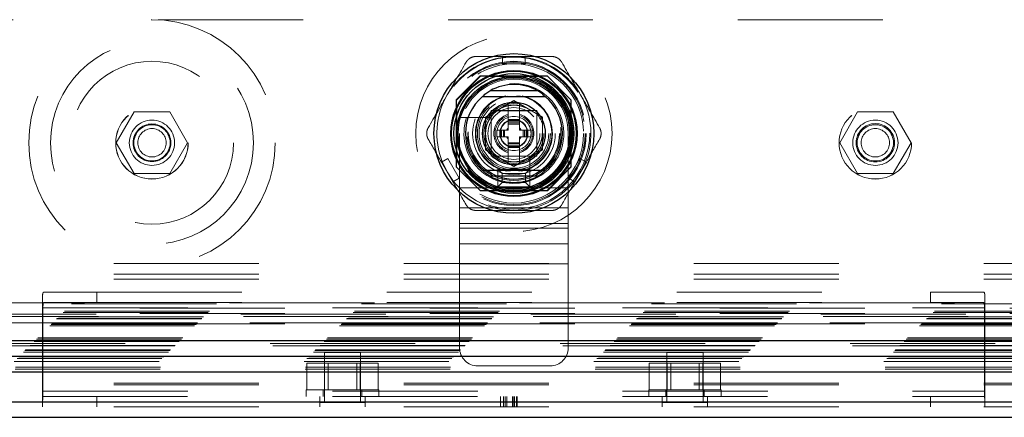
# Model space of a CAD drawing. Header units: inches. Extents: x 0.2 to 10.8, y 0.2 to 8.2.
# Tile 40 of 86: x 3.269 to 3.948, y 3.043 to 3.317. Entities that reach past the tile are written whole.
import ezdxf

# ---------------------------------------------------------------- set-up
doc = ezdxf.new("R2010")
doc.units = ezdxf.units.IN
doc.header["$MEASUREMENT"] = 0
doc.linetypes.add('HIDDEN', pattern=[0.075, 0.05, -0.025])
doc.layers.add('SLD-0', color=179, linetype='Continuous')

msp = doc.modelspace()

# ---------------------------------------------------------------- linework, layer by layer
at = {"layer": 'SLD-0', "linetype": 'HIDDEN', "lineweight": 18}
for p, q in [((4.264099, 3.317171), (2.954599, 3.317171)), ((3.601672, 3.291791), (3.601672, 3.286674)), ((3.601672, 3.291791), (3.61742, 3.291791)), ((3.61742, 3.291791), (3.61742, 3.286674)), ((3.601672, 3.286674), (3.61742, 3.286674)), ((3.586266, 3.278371), (3.569816, 3.261921)), ((3.586446, 3.278191), (3.569996, 3.261741)), ((3.632465, 3.278371), (3.586266, 3.278371)), ((3.632645, 3.278191), (3.586446, 3.278191)), ((3.627587, 3.278011), (3.591504, 3.278011)), ((3.648916, 3.261921), (3.632465, 3.278371)), ((3.569816, 3.261921), (3.569816, 3.215722)), ((3.569996, 3.261741), (3.569996, 3.215542)), ((3.589861, 3.250006), (3.609546, 3.261372)), ((3.609546, 3.261372), (3.629231, 3.250006)), ((3.649096, 3.261741), (3.648916, 3.261921)), ((3.648916, 3.215722), (3.648916, 3.261921)), ((3.649096, 3.215542), (3.649096, 3.261741)), ((3.347602, 3.253521), (3.335304, 3.232221)), ((3.372197, 3.253521), (3.347602, 3.253521)), ((3.384494, 3.232221), (3.372197, 3.253521)), ((3.570176, 3.256683), (3.570176, 3.2206)), ((3.625298, 3.254393), (3.593798, 3.254393)), ((3.593798, 3.254393), (3.593798, 3.222893)), ((3.621026, 3.254389), (3.598066, 3.254389)), ((3.605609, 3.248287), (3.605609, 3.259099)), ((3.613483, 3.248287), (3.613483, 3.259099)), ((3.625298, 3.222893), (3.625298, 3.254393)), ((3.648916, 3.2206), (3.648916, 3.256683)), ((3.846568, 3.253521), (3.834271, 3.232221)), ((3.871163, 3.253521), (3.846568, 3.253521)), ((3.883461, 3.232221), (3.871163, 3.253521)), ((3.593237, 3.249665), (3.576908, 3.249665)), ((3.589861, 3.227276), (3.589861, 3.250006)), ((3.593798, 3.250121), (3.593798, 3.227161)), ((3.613483, 3.248287), (3.605609, 3.248287)), ((3.605609, 3.2475), (3.605609, 3.248287)), ((3.613483, 3.2475), (3.605609, 3.2475)), ((3.605609, 3.247154), (3.605609, 3.2475)), ((3.605609, 3.245877), (3.605609, 3.247154)), ((3.613483, 3.247154), (3.605609, 3.247154)), ((3.613483, 3.2475), (3.613483, 3.248287)), ((3.613483, 3.247154), (3.613483, 3.2475)), ((3.613483, 3.245877), (3.613483, 3.247154)), ((3.625294, 3.227161), (3.625294, 3.250121)), ((3.629231, 3.250006), (3.629231, 3.227276)), ((3.5999, 3.241003), (3.597735, 3.241003)), ((3.597735, 3.241003), (3.597735, 3.236279)), ((3.5999, 3.241003), (3.5999, 3.236279)), ((3.600687, 3.241003), (3.5999, 3.241003)), ((3.600687, 3.241003), (3.600687, 3.236279)), ((3.601033, 3.241003), (3.600687, 3.241003)), ((3.60231, 3.241003), (3.601033, 3.241003)), ((3.601033, 3.241003), (3.601033, 3.236279)), ((3.603145, 3.241003), (3.60231, 3.241003)), ((3.60231, 3.241003), (3.60231, 3.236279)), ((3.605609, 3.241003), (3.603145, 3.241003)), ((3.603145, 3.241003), (3.603145, 3.236279)), ((3.605609, 3.245042), (3.605609, 3.245877)), ((3.613483, 3.245877), (3.605609, 3.245877)), ((3.605609, 3.241003), (3.605609, 3.245042)), ((3.613483, 3.245042), (3.605609, 3.245042)), ((3.613483, 3.245042), (3.613483, 3.245877)), ((3.613483, 3.241003), (3.613483, 3.245042)), ((3.615946, 3.241003), (3.613483, 3.241003)), ((3.615946, 3.241003), (3.615946, 3.236279)), ((3.616781, 3.241003), (3.615946, 3.241003)), ((3.616781, 3.241003), (3.616781, 3.236279)), ((3.618058, 3.241003), (3.616781, 3.241003)), ((3.618058, 3.241003), (3.618058, 3.236279)), ((3.618404, 3.241003), (3.618058, 3.241003)), ((3.618404, 3.241003), (3.618404, 3.236279)), ((3.619191, 3.241003), (3.618404, 3.241003)), ((3.619191, 3.241003), (3.619191, 3.236279)), ((3.621357, 3.241003), (3.619191, 3.241003)), ((3.621357, 3.241003), (3.621357, 3.236279)), ((3.572048, 3.238643), (3.572048, 3.201143)), ((3.5999, 3.236279), (3.597735, 3.236279)), ((3.600687, 3.236279), (3.5999, 3.236279)), ((3.601033, 3.236279), (3.600687, 3.236279)), ((3.60231, 3.236279), (3.601033, 3.236279)), ((3.603145, 3.236279), (3.60231, 3.236279)), ((3.605609, 3.236279), (3.603145, 3.236279)), ((3.605609, 3.232241), (3.605609, 3.236279)), ((3.615946, 3.236279), (3.613483, 3.236279)), ((3.613483, 3.232241), (3.613483, 3.236279)), ((3.616781, 3.236279), (3.615946, 3.236279)), ((3.618058, 3.236279), (3.616781, 3.236279)), ((3.618404, 3.236279), (3.618058, 3.236279)), ((3.619191, 3.236279), (3.618404, 3.236279)), ((3.621357, 3.236279), (3.619191, 3.236279)), ((3.647048, 3.238643), (3.647048, 3.201143)), ((3.335304, 3.232221), (3.347602, 3.210921)), ((3.372197, 3.210921), (3.384494, 3.232221)), ((3.609546, 3.215911), (3.589861, 3.227276)), ((3.613483, 3.232241), (3.605609, 3.232241)), ((3.605609, 3.231406), (3.605609, 3.232241)), ((3.613483, 3.231406), (3.605609, 3.231406)), ((3.605609, 3.230129), (3.605609, 3.231406)), ((3.613483, 3.230129), (3.605609, 3.230129)), ((3.605609, 3.229783), (3.605609, 3.230129)), ((3.613483, 3.229783), (3.605609, 3.229783)), ((3.605609, 3.228996), (3.605609, 3.229783)), ((3.613483, 3.228996), (3.605609, 3.228996)), ((3.605609, 3.218184), (3.605609, 3.228996)), ((3.629231, 3.227276), (3.609546, 3.215911)), ((3.613483, 3.231406), (3.613483, 3.232241)), ((3.613483, 3.230129), (3.613483, 3.231406)), ((3.613483, 3.229783), (3.613483, 3.230129)), ((3.613483, 3.228996), (3.613483, 3.229783)), ((3.613483, 3.218184), (3.613483, 3.228996)), ((3.834271, 3.232221), (3.846568, 3.210921)), ((3.871163, 3.210921), (3.883461, 3.232221)), ((3.55958, 3.218886), (3.564011, 3.221444)), ((3.571885, 3.207806), (3.564011, 3.221444)), ((3.593798, 3.222893), (3.625298, 3.222893)), ((3.598066, 3.222893), (3.621026, 3.222893)), ((3.620569, 3.206004), (3.620569, 3.222332)), ((3.65508, 3.221444), (3.647206, 3.207806)), ((3.65508, 3.221444), (3.659512, 3.218886)), ((3.567454, 3.205247), (3.55958, 3.218886)), ((3.569816, 3.215722), (3.586266, 3.199271)), ((3.598548, 3.213893), (3.620548, 3.213893)), ((3.601548, 3.210893), (3.598548, 3.213893)), ((3.598548, 3.201893), (3.598548, 3.213893)), ((3.617548, 3.210893), (3.620548, 3.213893)), ((3.620548, 3.213893), (3.620548, 3.201893)), ((3.632465, 3.199271), (3.648916, 3.215722)), ((3.632645, 3.199091), (3.649096, 3.215542)), ((3.651638, 3.205247), (3.659512, 3.218886)), ((3.347602, 3.210921), (3.372197, 3.210921)), ((3.567454, 3.205247), (3.571885, 3.207806)), ((3.601548, 3.210893), (3.617548, 3.210893)), ((3.601548, 3.204893), (3.601548, 3.210893)), ((3.617548, 3.210893), (3.617548, 3.204893)), ((3.647206, 3.207806), (3.651638, 3.205247)), ((3.846568, 3.210921), (3.871163, 3.210921)), ((3.572048, 3.201143), (3.647048, 3.201143)), ((3.572048, 3.201143), (3.572048, 3.173332)), ((3.572048, 3.201143), (3.647048, 3.201143)), ((3.586266, 3.199271), (3.586446, 3.199091)), ((3.586266, 3.199271), (3.632465, 3.199271)), ((3.586446, 3.199091), (3.632645, 3.199091)), ((3.591504, 3.199271), (3.627587, 3.199271)), ((3.601548, 3.204893), (3.598548, 3.201893)), ((3.620548, 3.201893), (3.598548, 3.201893)), ((3.617548, 3.204893), (3.601548, 3.204893)), ((3.617548, 3.204893), (3.620548, 3.201893)), ((3.647048, 3.201143), (3.647048, 3.173332)), ((3.572048, 3.187237), (3.647048, 3.187237)), ((3.572048, 3.17637), (3.647048, 3.17637)), ((3.572048, 3.173332), (3.647048, 3.173332)), ((3.572048, 3.173332), (3.572048, 3.162464)), ((3.647048, 3.173332), (3.647048, 3.162464)), ((3.572048, 3.162464), (3.647048, 3.162464)), ((3.572048, 3.162464), (3.572048, 3.148558)), ((3.647048, 3.162464), (3.647048, 3.148558)), ((2.733698, 3.148748), (4.485116, 3.148748)), ((3.572048, 3.148558), (3.647048, 3.148558)), ((3.572048, 3.148558), (3.572048, 3.090643)), ((3.572048, 3.148558), (3.647048, 3.148558)), ((3.647048, 3.148558), (3.647048, 3.090643)), ((2.733698, 3.141548), (4.485116, 3.141548)), ((2.733698, 3.137948), (4.485116, 3.137948)), ((2.733698, 3.137948), (4.485116, 3.137948)), ((3.284407, 3.051948), (3.284407, 3.125503)), ((3.28527, 3.129048), (3.321907, 3.129048)), ((3.321907, 3.129048), (3.321907, 3.121848)), ((3.321907, 3.129048), (3.896907, 3.129048)), ((3.896907, 3.121848), (3.896907, 3.129048)), ((3.896907, 3.129048), (3.933544, 3.129048)), ((3.934407, 3.125503), (3.934407, 3.051948)), ((2.704471, 3.120926), (4.514294, 3.120926)), ((4.51344, 3.121807), (2.705332, 3.121807)), ((4.451599, 3.117971), (2.767099, 3.117971)), ((4.451599, 3.117971), (2.767099, 3.117971)), ((3.284407, 3.118248), (3.934407, 3.118248)), ((3.284666, 3.118248), (3.284666, 3.060648)), ((3.284666, 3.118248), (3.934148, 3.118248)), ((3.321907, 3.121848), (3.28527, 3.121848)), ((3.321907, 3.121848), (3.896907, 3.121848)), ((3.933544, 3.121848), (3.896907, 3.121848)), ((3.934148, 3.060648), (3.934148, 3.118248)), ((2.694378, 3.110833), (4.524387, 3.110833)), ((2.695493, 3.111948), (4.523272, 3.111948)), ((4.522926, 3.112294), (2.695839, 3.112294)), ((4.521302, 3.113938), (2.697433, 3.113938)), ((4.521236, 3.113991), (2.697521, 3.113991)), ((2.698635, 3.11509), (4.52013, 3.11509)), ((2.699562, 3.116018), (4.519203, 3.116018)), ((4.451599, 3.114371), (2.767099, 3.114371)), ((2.689339, 3.105794), (4.529426, 3.105794)), ((2.690339, 3.106794), (4.528426, 3.106794)), ((2.690368, 3.106787), (4.528415, 3.106787)), ((2.690538, 3.106985), (4.528215, 3.106985)), ((2.690839, 3.107294), (4.527926, 3.107294)), ((2.690839, 3.107294), (4.527926, 3.107294)), ((4.527454, 3.10781), (2.691299, 3.10781)), ((2.691339, 3.107794), (4.527426, 3.107794)), ((2.694089, 3.110544), (4.524676, 3.110544)), ((2.694089, 3.110544), (4.524676, 3.110544)), ((4.451599, 3.107171), (2.767099, 3.107171)), ((2.681078, 3.097534), (4.537687, 3.097534)), ((4.543198, 3.092035), (2.67557, 3.092035)), ((2.675669, 3.092063), (4.543096, 3.092063)), ((2.675856, 3.092311), (4.542909, 3.092311)), ((4.541486, 3.093713), (2.677279, 3.093713)), ((2.678638, 3.095094), (4.540126, 3.095094)), ((2.679203, 3.095609), (4.539562, 3.095609)), ((2.680201, 3.096657), (4.538564, 3.096657)), ((2.66798, 3.084442), (4.550781, 3.084442)), ((2.671299, 3.087754), (4.547466, 3.087754)), ((2.672276, 3.088731), (4.546489, 3.088731)), ((2.672455, 3.088911), (4.54631, 3.088911)), ((2.672733, 3.089183), (4.546015, 3.089183)), ((3.503807, 3.087348), (3.478807, 3.087348)), ((3.478807, 3.087348), (3.478807, 3.052973)), ((3.503807, 3.052973), (3.503807, 3.087348)), ((3.740007, 3.087348), (3.715007, 3.087348)), ((3.715007, 3.087348), (3.715007, 3.052973)), ((3.740007, 3.052973), (3.740007, 3.087348)), ((2.664768, 3.081162), (4.553997, 3.081162)), ((2.665728, 3.077172), (4.553037, 3.077172)), ((2.666799, 3.083254), (4.551966, 3.083254)), ((3.466712, 3.061548), (3.466712, 3.080048)), ((3.479009, 3.080048), (3.466712, 3.080048)), ((3.479009, 3.061548), (3.479009, 3.080048)), ((3.503604, 3.080048), (3.479009, 3.080048)), ((3.481512, 3.080048), (3.481512, 3.061548)), ((3.501102, 3.061548), (3.501102, 3.080048)), ((3.503604, 3.061548), (3.503604, 3.080048)), ((3.515902, 3.080048), (3.503604, 3.080048)), ((3.515902, 3.061548), (3.515902, 3.080048)), ((3.584548, 3.078143), (3.634548, 3.078143)), ((3.702912, 3.061548), (3.702912, 3.080048)), ((3.715209, 3.080048), (3.702912, 3.080048)), ((3.715209, 3.061548), (3.715209, 3.080048)), ((3.739804, 3.080048), (3.715209, 3.080048)), ((3.717712, 3.080048), (3.717712, 3.061548)), ((3.737302, 3.061548), (3.737302, 3.080048)), ((3.739804, 3.061548), (3.739804, 3.080048)), ((3.752102, 3.080048), (3.739804, 3.080048)), ((3.752102, 3.061548), (3.752102, 3.080048)), ((2.6656, 3.075812), (4.553165, 3.075812)), ((2.733698, 3.066208), (4.485116, 3.066208)), ((2.733698, 3.065089), (4.485116, 3.065089)), ((3.284407, 3.060648), (3.934407, 3.060648)), ((3.284407, 3.057048), (3.934407, 3.057048)), ((3.284666, 3.060648), (3.934148, 3.060648)), ((3.321907, 3.049848), (3.321907, 3.057048)), ((3.466307, 3.061548), (3.516307, 3.061548)), ((3.466307, 3.061548), (3.466307, 3.057048)), ((3.475682, 3.049848), (3.475682, 3.057048)), ((3.478057, 3.061548), (3.478057, 3.057048)), ((3.504557, 3.057048), (3.504557, 3.061548)), ((3.506932, 3.049848), (3.506932, 3.057048)), ((3.516307, 3.057048), (3.516307, 3.061548)), ((3.600412, 3.049848), (3.600412, 3.057048)), ((3.602285, 3.049848), (3.602285, 3.057048)), ((3.603601, 3.049848), (3.603601, 3.057048)), ((3.604601, 3.049848), (3.604601, 3.057048)), ((3.608597, 3.049848), (3.608597, 3.057048)), ((3.609427, 3.049848), (3.609427, 3.057048)), ((3.610064, 3.049848), (3.610064, 3.057048)), ((3.61124, 3.049848), (3.61124, 3.057048)), ((3.611879, 3.049848), (3.611879, 3.057048)), ((3.702507, 3.061548), (3.752507, 3.061548)), ((3.702507, 3.061548), (3.702507, 3.057048)), ((3.711882, 3.049848), (3.711882, 3.057048)), ((3.714257, 3.061548), (3.714257, 3.057048)), ((3.740757, 3.057048), (3.740757, 3.061548)), ((3.743132, 3.049848), (3.743132, 3.057048)), ((3.752507, 3.057048), (3.752507, 3.061548)), ((3.896907, 3.057048), (3.896907, 3.049848)), ((2.733698, 3.053448), (4.485116, 3.053448)), ((2.733698, 3.049848), (4.485116, 3.049848)), ((3.284407, 3.051948), (3.284407, 3.049848)), ((3.506932, 3.052973), (3.475682, 3.052973)), ((3.743132, 3.052973), (3.711882, 3.052973)), ((3.934407, 3.051948), (3.934407, 3.049848))]:
    msp.add_line(p, q, dxfattribs=at)
at = {"layer": 'SLD-0', "linetype": 'Continuous', "lineweight": 25}
for p, q in [((3.625971, 3.268169), (3.59312, 3.268169)), ((3.625971, 3.209114), (3.59312, 3.209114)), ((2.679203, 3.095609), (4.539562, 3.095609)), ((2.675669, 3.084973), (4.543096, 3.084973)), ((2.664768, 3.074071), (4.553997, 3.074071)), ((2.733698, 3.053448), (4.485116, 3.053448)), ((2.733698, 3.042648), (4.485116, 3.042648))]:
    msp.add_line(p, q, dxfattribs=at)
at = {"layer": 'SLD-0', "linetype": 'HIDDEN', "lineweight": 18, "flags": 128}
for points in [[(3.609546, 3.291791), (3.602608, 3.291336), (3.601672, 3.291204)], [(3.61742, 3.291204), (3.616483, 3.291336), (3.609546, 3.291791)], [(3.560088, 3.219179), (3.560442, 3.218302), (3.563517, 3.212066)], [(3.655575, 3.212066), (3.65865, 3.218302), (3.659004, 3.219179)], [(3.563517, 3.212066), (3.567379, 3.206286), (3.567962, 3.205541)], [(3.65113, 3.205541), (3.651712, 3.206286), (3.655575, 3.212066)]]:
    msp.add_lwpolyline(points, dxfattribs=at)
at = {"layer": 'SLD-0', "linetype": 'HIDDEN', "lineweight": 18}
for centre, radius in [((3.359899, 3.232221), 0.085), ((3.359899, 3.232221), 0.07), ((3.609546, 3.238641), 0.0677), ((3.359899, 3.232221), 0.05625), ((3.609349, 3.238871), 0.0525), ((3.609546, 3.238641), 0.049839), ((3.609546, 3.238641), 0.049803), ((3.609546, 3.238641), 0.049072), ((3.609546, 3.238641), 0.048031), ((3.609546, 3.238641), 0.043504), ((3.609546, 3.238641), 0.043307), ((3.609546, 3.238641), 0.040551), ((3.609546, 3.238641), 0.04011), ((3.609546, 3.238641), 0.038386), ((3.609546, 3.238641), 0.03248), ((3.609546, 3.238641), 0.031693), ((3.609546, 3.238641), 0.031693), ((3.609546, 3.238641), 0.031496), ((3.609546, 3.238641), 0.028543), ((3.609546, 3.238641), 0.025197), ((3.609546, 3.238641), 0.024016), ((3.359866, 3.232171), 0.025), ((3.359899, 3.232221), 0.025), ((3.609546, 3.238641), 0.020669), ((3.609546, 3.238641), 0.019685), ((3.609546, 3.238641), 0.019488), ((3.609546, 3.238641), 0.017913), ((3.858832, 3.232171), 0.025), ((3.858866, 3.232221), 0.025), ((3.359899, 3.232221), 0.015625), ((3.609546, 3.238641), 0.011811), ((3.609546, 3.238641), 0.009679), ((3.609546, 3.238641), 0.009396), ((3.858866, 3.232221), 0.015625), ((3.359899, 3.232221), 0.013), ((3.359899, 3.232221), 0.0125), ((3.359899, 3.232221), 0.009795), ((3.858866, 3.232221), 0.01325), ((3.858866, 3.232221), 0.0125), ((3.858866, 3.232221), 0.009795)]:
    msp.add_circle(centre, radius, dxfattribs=at)
at = {"layer": 'SLD-0', "linetype": 'Continuous', "lineweight": 25}
for radius in [0.055118, 0.043538, 0.042981, 0.041339, 0.03937, 0.038526, 0.021654]:
    msp.add_circle((3.609546, 3.238641), radius, dxfattribs=at)
at = {"layer": 'SLD-0', "linetype": 'HIDDEN', "lineweight": 18}
for centre, radius, start, end in [((3.609546, 3.238641), 0.05315, 98.519624, 150), ((3.609546, 3.238641), 0.05315, 30, 81.480376), ((3.609548, 3.238643), 0.0375, 0, 180), ((3.609546, 3.238641), 0.034449, 288.662925, 161.337075), ((3.609546, 3.238641), 0.05315, 150, 201.480376), ((3.609546, 3.238641), 0.026575, 101.900537, 180), ((3.609546, 3.238641), 0.026181, 99.036928, 180), ((3.609546, 3.238641), 0.026181, 277.352847, 85.552299), ((3.609546, 3.238641), 0.026575, 280.98225, 77.559153), ((3.609546, 3.238641), 0.05315, 338.519624, 30), ((3.609546, 3.238641), 0.020763, 100.930248, 101.454093), ((3.609546, 3.238641), 0.020763, 78.545907, 79.069752), ((3.609546, 3.238641), 0.034449, 161.337075, 288.662925), ((3.609546, 3.238641), 0.020763, 138.545907, 161.454093), ((3.609546, 3.238641), 0.01378, 106.60155, 253.39845), ((3.609546, 3.238641), 0.012992, 107.639701, 252.360299), ((3.609546, 3.238641), 0.01378, 286.60155, 73.39845), ((3.609546, 3.238641), 0.012992, 287.639701, 72.360299), ((3.609546, 3.238641), 0.020763, 18.545907, 41.454093), ((3.609546, 3.238641), 0.005496, 135.752499, 154.545168), ((3.609546, 3.238641), 0.005496, 25.454832, 44.247501), ((3.609546, 3.238641), 0.026575, 180, 259.259312), ((3.609546, 3.238641), 0.026181, 180, 264.241248), ((3.609546, 3.238641), 0.005496, 205.454832, 224.247501), ((3.609546, 3.238641), 0.005496, 315.752499, 334.545168), ((3.609546, 3.238641), 0.020763, 198.545907, 221.454093), ((3.609546, 3.238641), 0.020763, 318.545907, 341.454093), ((3.609546, 3.238641), 0.020763, 258.545907, 259.069752), ((3.609546, 3.238641), 0.020763, 280.930248, 281.454093), ((3.609546, 3.238641), 0.05315, 218.519624, 270), ((3.609546, 3.238641), 0.05315, 270, 321.480376), ((3.584548, 3.090643), 0.0125, 180, 270), ((3.634548, 3.090643), 0.0125, 270, 0)]:
    msp.add_arc(centre, radius, start, end, dxfattribs=at)
at = {"layer": 'SLD-0', "linetype": 'Continuous', "lineweight": 25}
for radius, start, end in [(0.033789, 60.913704, 119.086296), (0.033465, 130.119167, 229.880833), (0.033465, 310.119167, 49.880833), (0.033789, 240.913704, 299.086296)]:
    msp.add_arc((3.609546, 3.238641), radius, start, end, dxfattribs=at)
at = {"layer": 'SLD-0', "linetype": 'HIDDEN', "lineweight": 18}
for points in [[(3.563517, 3.265216), (3.56789, 3.272791), (3.572245, 3.280334), (3.576587, 3.287854)], [(3.583406, 3.291791), (3.589476, 3.291791), (3.595563, 3.291791), (3.601672, 3.291791)], [(3.61742, 3.291791), (3.623529, 3.291791), (3.629615, 3.291791), (3.635686, 3.291791)], [(3.642505, 3.287854), (3.646846, 3.280334), (3.651201, 3.272791), (3.655575, 3.265216)], [(3.550447, 3.242578), (3.554788, 3.250098), (3.559143, 3.257641), (3.563517, 3.265216)], [(3.655575, 3.265216), (3.659948, 3.257641), (3.664303, 3.250098), (3.668645, 3.242578)], [(3.55958, 3.218886), (3.556525, 3.224176), (3.553482, 3.229447), (3.550447, 3.234704)], [(3.659512, 3.218886), (3.662566, 3.224176), (3.665609, 3.229447), (3.668645, 3.234704)], [(3.576587, 3.189429), (3.573552, 3.194686), (3.570508, 3.199957), (3.567454, 3.205247)], [(3.642505, 3.189429), (3.64554, 3.194686), (3.648583, 3.199957), (3.651638, 3.205247)], [(3.609546, 3.185492), (3.600799, 3.185492), (3.592089, 3.185492), (3.583406, 3.185492)], [(3.635686, 3.185492), (3.627002, 3.185492), (3.618293, 3.185492), (3.609546, 3.185492)]]:
    msp.add_open_spline(points, degree=3, dxfattribs=at)
for points, knots in [([(3.576587, 3.287854), (3.576932, 3.288452), (3.577348, 3.288993), (3.578319, 3.289966), (3.578873, 3.290391), (3.580059, 3.291077), (3.580708, 3.291346), (3.582031, 3.2917), (3.582716, 3.291791), (3.583406, 3.291791)], [0, 0, 0, 0, 0.25, 0.25, 0.5, 0.5, 0.75, 0.75, 1, 1, 1, 1]), ([(3.635686, 3.291791), (3.636376, 3.291791), (3.637053, 3.291702), (3.638381, 3.291347), (3.639026, 3.29108), (3.640213, 3.290395), (3.640771, 3.289968), (3.641738, 3.288999), (3.64216, 3.288452), (3.642505, 3.287854)], [0, 0, 0, 0, 0.25, 0.25, 0.5, 0.5, 0.75, 0.75, 1, 1, 1, 1]), ([(3.576908, 3.249665), (3.576375, 3.249665), (3.575854, 3.249665), (3.574863, 3.249665), (3.574408, 3.249665), (3.573248, 3.249665), (3.572777, 3.249665), (3.572777, 3.249665)], [0, 0, 0, 0, 0.25, 0.25, 0.5, 0.5, 1, 1, 1, 1]), ([(3.550447, 3.234704), (3.550102, 3.235302), (3.549841, 3.235933), (3.549484, 3.23726), (3.549392, 3.237953), (3.549392, 3.239323), (3.549483, 3.24002), (3.549838, 3.241342), (3.550102, 3.241981), (3.550447, 3.242578)], [0, 0, 0, 0, 0.25, 0.25, 0.5, 0.5, 0.75, 0.75, 1, 1, 1, 1]), ([(3.668645, 3.242578), (3.66899, 3.241981), (3.669251, 3.24135), (3.669608, 3.240022), (3.669699, 3.23933), (3.6697, 3.237959), (3.669608, 3.237263), (3.669253, 3.23594), (3.66899, 3.235302), (3.668645, 3.234704)], [0, 0, 0, 0, 0.25, 0.25, 0.5, 0.5, 0.75, 0.75, 1, 1, 1, 1]), ([(3.620569, 3.201872), (3.620569, 3.201872), (3.620569, 3.201986), (3.620569, 3.202414), (3.620569, 3.20273), (3.620569, 3.2035), (3.620569, 3.203959), (3.620569, 3.204942), (3.620569, 3.205471), (3.620569, 3.206004)], [0, 0, 0, 0, 0.25, 0.25, 0.5, 0.5, 0.75, 0.75, 1, 1, 1, 1]), ([(3.583406, 3.185492), (3.582716, 3.185492), (3.582039, 3.185581), (3.580711, 3.185935), (3.580065, 3.186202), (3.578878, 3.186887), (3.578321, 3.187315), (3.577353, 3.188283), (3.576932, 3.188831), (3.576587, 3.189429)], [0, 0, 0, 0, 0.25, 0.25, 0.5, 0.5, 0.75, 0.75, 1, 1, 1, 1]), ([(3.642505, 3.189429), (3.64216, 3.188831), (3.641744, 3.188289), (3.640773, 3.187317), (3.640219, 3.186891), (3.639032, 3.186205), (3.638383, 3.185937), (3.637061, 3.185582), (3.636376, 3.185492), (3.635686, 3.185492)], [0, 0, 0, 0, 0.25, 0.25, 0.5, 0.5, 0.75, 0.75, 1, 1, 1, 1]), ([(3.284407, 3.125503), (3.284407, 3.126067), (3.284417, 3.126568), (3.284472, 3.127447), (3.284517, 3.127828), (3.284651, 3.128433), (3.28474, 3.128662), (3.284968, 3.12897), (3.285108, 3.129048), (3.28527, 3.129048)], [0, 0, 0, 0, 0.25, 0.25, 0.5, 0.5, 0.75, 0.75, 1, 1, 1, 1]), ([(3.933544, 3.129048), (3.933706, 3.129048), (3.933843, 3.128971), (3.934071, 3.128668), (3.934161, 3.128435), (3.934296, 3.127831), (3.934341, 3.12746), (3.934396, 3.126576), (3.934407, 3.126067), (3.934407, 3.125503)], [0, 0, 0, 0, 0.25, 0.25, 0.5, 0.5, 0.75, 0.75, 1, 1, 1, 1]), ([(3.28527, 3.121848), (3.285168, 3.121848), (3.285077, 3.121757), (3.284921, 3.121402), (3.284857, 3.121138), (3.284709, 3.120144), (3.284666, 3.119206), (3.284666, 3.118248)], [0, 0, 0, 0, 0.25, 0.25, 0.5, 0.5, 1, 1, 1, 1]), ([(3.934148, 3.118248), (3.934148, 3.118727), (3.934137, 3.119197), (3.934091, 3.120073), (3.934056, 3.120473), (3.933957, 3.121136), (3.933893, 3.121401), (3.933738, 3.121755), (3.933646, 3.121848), (3.933544, 3.121848)], [0, 0, 0, 0, 0.25, 0.25, 0.5, 0.5, 0.75, 0.75, 1, 1, 1, 1]), ([(3.284666, 3.060648), (3.284666, 3.059797), (3.284654, 3.058964), (3.284611, 3.05733), (3.28458, 3.056524), (3.284514, 3.055028), (3.284479, 3.054322), (3.284425, 3.053028), (3.284407, 3.052452), (3.284407, 3.051948)], [0, 0, 0, 0, 0.25, 0.25, 0.5, 0.5, 0.75, 0.75, 1, 1, 1, 1]), ([(3.934407, 3.051948), (3.934407, 3.052452), (3.934388, 3.053026), (3.934335, 3.054307), (3.9343, 3.055022), (3.934234, 3.056518), (3.934203, 3.057312), (3.93416, 3.05896), (3.934148, 3.059797), (3.934148, 3.060648)], [0, 0, 0, 0, 0.25, 0.25, 0.5, 0.5, 0.75, 0.75, 1, 1, 1, 1])]:
    msp.add_open_spline(points, degree=3, knots=knots, dxfattribs=at)
at = {"layer": 'SLD-0', "linetype": 'Continuous', "lineweight": 25}
for points, knots in [([(3.588202, 3.264416), (3.588409, 3.264587), (3.588688, 3.264861), (3.58937, 3.265499), (3.589772, 3.265859), (3.590638, 3.266561), (3.591109, 3.26691), (3.59209, 3.267569), (3.592598, 3.267878), (3.59312, 3.268169)], [0, 0, 0, 0, 0.25, 0.25, 0.5, 0.5, 0.75, 0.75, 1, 1, 1, 1]), ([(3.63089, 3.264416), (3.630683, 3.264587), (3.630404, 3.264861), (3.629722, 3.265499), (3.629319, 3.265859), (3.628453, 3.266561), (3.627983, 3.26691), (3.627001, 3.267569), (3.626494, 3.267878), (3.625971, 3.268169)], [0, 0, 0, 0, 0.25, 0.25, 0.5, 0.5, 0.75, 0.75, 1, 1, 1, 1]), ([(3.587982, 3.264232), (3.587982, 3.264232), (3.588045, 3.264232), (3.58829, 3.264232), (3.588474, 3.264232), (3.588944, 3.264232), (3.589227, 3.264232), (3.589881, 3.264232), (3.590252, 3.264232), (3.591443, 3.264232), (3.592357, 3.264232), (3.594312, 3.264232), (3.595337, 3.264232), (3.597452, 3.264232), (3.598549, 3.264232), (3.600742, 3.264232), (3.601842, 3.264232), (3.605151, 3.264232), (3.607368, 3.264232), (3.611812, 3.264232), (3.61405, 3.264232), (3.618486, 3.264232), (3.620702, 3.264232), (3.623845, 3.264232), (3.624871, 3.264232), (3.626807, 3.264232), (3.627705, 3.264232), (3.629283, 3.264232), (3.62993, 3.264232), (3.630627, 3.264232), (3.630807, 3.264232), (3.631047, 3.264232), (3.63111, 3.264232), (3.63111, 3.264232)], [0, 0, 0, 0, 0.03125, 0.03125, 0.0625, 0.0625, 0.09375, 0.09375, 0.125, 0.125, 0.1875, 0.1875, 0.25, 0.25, 0.3125, 0.3125, 0.375, 0.375, 0.5, 0.5, 0.625, 0.625, 0.75, 0.75, 0.8125, 0.8125, 0.875, 0.875, 0.9375, 0.9375, 0.96875, 0.96875, 1, 1, 1, 1]), ([(3.63111, 3.213051), (3.63111, 3.213051), (3.631046, 3.213051), (3.630802, 3.213051), (3.630618, 3.213051), (3.630148, 3.213051), (3.629864, 3.213051), (3.629211, 3.213051), (3.628839, 3.213051), (3.627649, 3.213051), (3.626734, 3.213051), (3.62478, 3.213051), (3.623755, 3.213051), (3.621639, 3.213051), (3.620542, 3.213051), (3.618349, 3.213051), (3.617249, 3.213051), (3.61394, 3.213051), (3.611724, 3.213051), (3.607279, 3.213051), (3.605041, 3.213051), (3.600606, 3.213051), (3.59839, 3.213051), (3.595247, 3.213051), (3.59422, 3.213051), (3.592285, 3.213051), (3.591386, 3.213051), (3.589808, 3.213051), (3.589161, 3.213051), (3.588465, 3.213051), (3.588285, 3.213051), (3.588045, 3.213051), (3.587982, 3.213051), (3.587982, 3.213051)], [0, 0, 0, 0, 0.03125, 0.03125, 0.0625, 0.0625, 0.09375, 0.09375, 0.125, 0.125, 0.1875, 0.1875, 0.25, 0.25, 0.3125, 0.3125, 0.375, 0.375, 0.5, 0.5, 0.625, 0.625, 0.75, 0.75, 0.8125, 0.8125, 0.875, 0.875, 0.9375, 0.9375, 0.96875, 0.96875, 1, 1, 1, 1]), ([(3.59312, 3.209114), (3.592598, 3.209404), (3.592092, 3.209712), (3.591119, 3.210366), (3.590645, 3.210716), (3.589774, 3.211422), (3.589372, 3.211782), (3.588691, 3.212418), (3.588409, 3.212696), (3.588202, 3.212867)], [0, 0, 0, 0, 0.25, 0.25, 0.5, 0.5, 0.75, 0.75, 1, 1, 1, 1]), ([(3.625971, 3.209114), (3.626493, 3.209404), (3.626999, 3.209712), (3.627973, 3.210366), (3.628446, 3.210716), (3.629317, 3.211422), (3.629719, 3.211782), (3.6304, 3.212418), (3.630683, 3.212696), (3.63089, 3.212867)], [0, 0, 0, 0, 0.25, 0.25, 0.5, 0.5, 0.75, 0.75, 1, 1, 1, 1])]:
    msp.add_open_spline(points, degree=3, knots=knots, dxfattribs=at)

doc.saveas('drawing.dxf')
